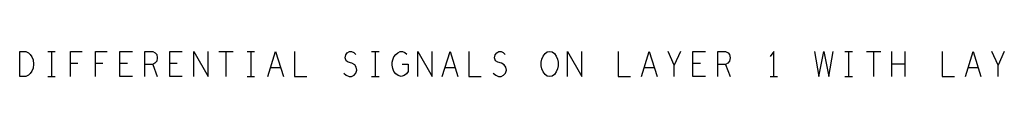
# Model space of a CAD drawing. Extents: x 280 to 610, y 250 to 460.
# Tile 37 of 53: x 485.7 to 525.23, y 354.75 to 355.75. Entities that reach past the tile are written whole.
import ezdxf

# ---------------------------------------------------------------- set-up
doc = ezdxf.new("R2010")
doc.units = 0
doc.layers.add('RVP8-IFD_G_fab_art', color=2, linetype='CONTINUOUS')

msp = doc.modelspace()

# ---------------------------------------------------------------- linework, layer by layer
at = {"layer": 'RVP8-IFD_G_fab_art'}
for points in [[(485.7, 354.75), (485.7, 355.75), (485.95, 355.75), (486.05, 355.7), (486.125, 355.633), (486.188, 355.533), (486.238, 355.417), (486.25, 355.25), (486.238, 355.083), (486.188, 354.967), (486.125, 354.867), (486.05, 354.8), (485.95, 354.75), (485.7, 354.75)], [(506.975, 354.75), (506.875, 354.767), (506.788, 354.833), (506.712, 354.933), (506.662, 355.05), (506.637, 355.183), (506.637, 355.317), (506.662, 355.45), (506.712, 355.567), (506.788, 355.667), (506.875, 355.733), (506.975, 355.75), (507.075, 355.733), (507.162, 355.667), (507.238, 355.567), (507.288, 355.45), (507.313, 355.317), (507.313, 355.183), (507.288, 355.05), (507.238, 354.933), (507.162, 354.833), (507.075, 354.767), (506.975, 354.75)]]:
    msp.add_lwpolyline(points, close=True, dxfattribs=at)
for points in [[(486.825, 355.75), (487.125, 355.75)], [(486.975, 355.75), (486.975, 354.75)], [(487.737, 354.75), (487.737, 355.75), (488.213, 355.75)], [(488.737, 354.75), (488.737, 355.75), (489.213, 355.75)], [(490.225, 354.75), (489.725, 354.75), (489.725, 355.75), (490.225, 355.75)], [(490.725, 354.75), (490.725, 355.75), (491.038, 355.75), (491.138, 355.7), (491.2, 355.633), (491.225, 355.5), (491.2, 355.367), (491.125, 355.283), (491.038, 355.233), (490.725, 355.233)], [(492.225, 354.75), (491.725, 354.75), (491.725, 355.75), (492.225, 355.75)], [(492.688, 354.75), (492.688, 355.75), (493.262, 354.75), (493.262, 355.75)], [(493.688, 355.75), (494.263, 355.75)], [(493.975, 355.75), (493.975, 354.75)], [(494.825, 355.75), (495.125, 355.75)], [(494.975, 355.75), (494.975, 354.75)], [(495.662, 354.75), (495.975, 355.75), (496.288, 354.75)], [(496.725, 355.75), (496.725, 354.75), (497.225, 354.75)], [(498.713, 354.883), (498.812, 354.8), (498.925, 354.75), (499.025, 354.75), (499.125, 354.8), (499.2, 354.883), (499.238, 355), (499.213, 355.117), (499.15, 355.217), (499.038, 355.283), (498.888, 355.317), (498.8, 355.383), (498.762, 355.5), (498.788, 355.617), (498.85, 355.7), (498.938, 355.75), (499.025, 355.75), (499.112, 355.717), (499.188, 355.633)], [(499.825, 355.75), (500.125, 355.75)], [(499.975, 355.75), (499.975, 354.75)], [(501.05, 355.25), (501.3, 355.25), (501.3, 354.95), (501.225, 354.85), (501.138, 354.783), (501.012, 354.75), (500.888, 354.783), (500.8, 354.85), (500.725, 354.95), (500.675, 355.067), (500.65, 355.2), (500.65, 355.317), (500.675, 355.417), (500.725, 355.533), (500.8, 355.633), (500.875, 355.7), (500.975, 355.75), (501.062, 355.75), (501.162, 355.717), (501.238, 355.65)], [(501.688, 354.75), (501.688, 355.75), (502.262, 354.75), (502.262, 355.75)], [(502.662, 354.75), (502.975, 355.75), (503.288, 354.75)], [(503.725, 355.75), (503.725, 354.75), (504.225, 354.75)], [(504.712, 354.883), (504.812, 354.8), (504.925, 354.75), (505.025, 354.75), (505.125, 354.8), (505.2, 354.883), (505.238, 355), (505.213, 355.117), (505.15, 355.217), (505.038, 355.283), (504.888, 355.317), (504.8, 355.383), (504.762, 355.5), (504.788, 355.617), (504.85, 355.7), (504.938, 355.75), (505.025, 355.75), (505.113, 355.717), (505.188, 355.633)], [(507.688, 354.75), (507.688, 355.75), (508.262, 354.75), (508.262, 355.75)], [(509.725, 355.75), (509.725, 354.75), (510.225, 354.75)], [(510.662, 354.75), (510.975, 355.75), (511.288, 354.75)], [(511.975, 354.75), (511.975, 355.2), (511.725, 355.75)], [(512.225, 355.75), (511.975, 355.2)], [(513.225, 354.75), (512.725, 354.75), (512.725, 355.75), (513.225, 355.75)], [(513.725, 354.75), (513.725, 355.75), (514.038, 355.75), (514.138, 355.7), (514.2, 355.633), (514.225, 355.5), (514.2, 355.367), (514.125, 355.283), (514.038, 355.233), (513.725, 355.233)], [(515.975, 354.75), (515.975, 355.75), (515.825, 355.55)], [(517.6, 355.75), (517.775, 354.75), (517.975, 355.75), (518.175, 354.75), (518.35, 355.75)], [(518.825, 355.75), (519.125, 355.75)], [(518.975, 355.75), (518.975, 354.75)], [(519.688, 355.75), (520.263, 355.75)], [(519.975, 355.75), (519.975, 354.75)], [(520.712, 354.75), (520.712, 355.75)], [(521.238, 355.75), (521.238, 354.75)], [(522.725, 355.75), (522.725, 354.75), (523.225, 354.75)], [(523.662, 354.75), (523.975, 355.75), (524.288, 354.75)], [(524.975, 354.75), (524.975, 355.2), (524.725, 355.75)], [(525.225, 355.75), (524.975, 355.2)], [(488.038, 355.267), (487.737, 355.267)], [(489.038, 355.267), (488.737, 355.267)], [(490.025, 355.267), (489.725, 355.267)], [(491.038, 355.233), (491.225, 354.75)], [(492.025, 355.267), (491.725, 355.267)], [(496.175, 355.1), (495.775, 355.1)], [(503.175, 355.1), (502.775, 355.1)], [(511.175, 355.1), (510.775, 355.1)], [(513.025, 355.267), (512.725, 355.267)], [(514.038, 355.233), (514.225, 354.75)], [(521.238, 355.25), (520.712, 355.25)], [(524.175, 355.1), (523.775, 355.1)], [(486.825, 354.75), (487.125, 354.75)], [(494.825, 354.75), (495.125, 354.75)], [(499.825, 354.75), (500.125, 354.75)], [(515.825, 354.75), (516.125, 354.75)], [(518.825, 354.75), (519.125, 354.75)]]:
    msp.add_lwpolyline(points, dxfattribs=at)

doc.saveas('drawing.dxf')
